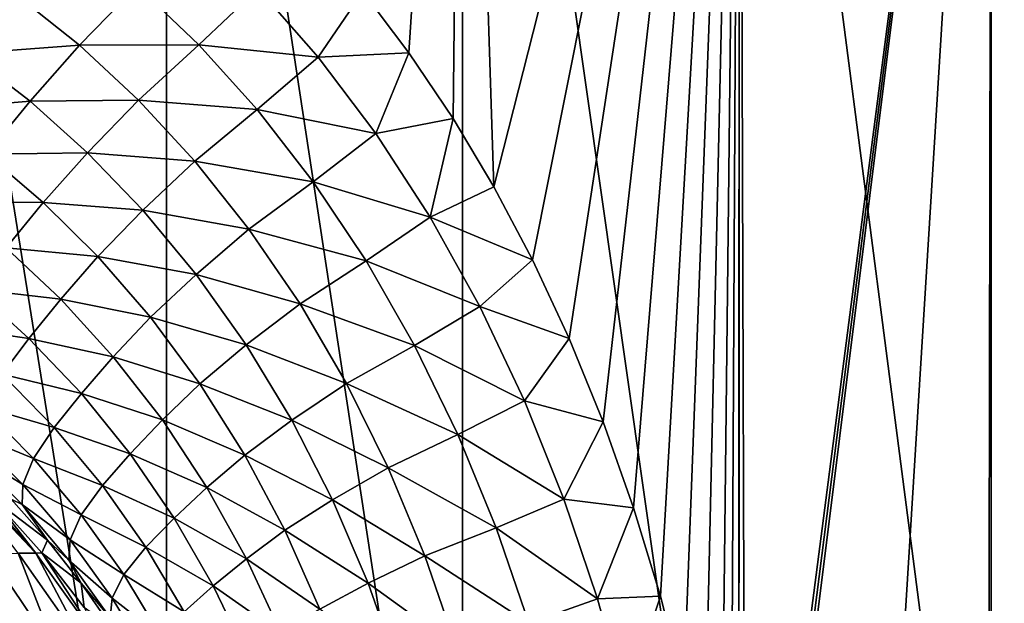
# Model space of a CAD drawing. Header units: metres. Extents: x -105 to 105, y -71 to 59.
# Tile 82 of 117: x 7.17 to 15.86, y -61.54 to -56.4. Entities that reach past the tile are written whole.
import ezdxf

# ---------------------------------------------------------------- set-up
doc = ezdxf.new("R2010")
doc.units = ezdxf.units.M
doc.layers.add('solid_WAMAS_150_SW0001', color=7, linetype='CONTINUOUS')

msp = doc.modelspace()

# ---------------------------------------------------------------- linework, layer by layer
at = {"layer": 'solid_WAMAS_150_SW0001'}
for points in [[(5.719867, -49.349998, 16.027412), (5.716816, -66.428413, 16.028196), (8.462445, -66.428406, 15.136608)], [(8.466865, -49.349998, 15.134859), (5.719867, -49.349998, 16.027412), (8.462445, -66.428406, 15.136608)], [(8.466865, -49.349998, 15.134859), (8.462445, -66.428406, 15.136608), (11.07477, -66.428413, 13.908112)], [(11.080335, -49.349998, 13.905054), (8.466865, -49.349998, 15.134859), (11.07477, -66.428413, 13.908112)], [(11.080335, -49.349998, -26.405054), (10.60323, -56.688374, -26.660084), (10.198281, -56.149326, -26.865408)], [(11.080335, -49.349998, -26.405054), (10.99286, -57.267929, -26.452896), (10.60323, -56.688374, -26.660084)], [(11.080335, -49.349998, -26.405054), (11.353426, -57.871326, -26.252493), (10.99286, -57.267929, -26.452896)], [(11.080335, -49.349998, 13.905054), (11.07477, -66.428413, 13.908112), (13.512651, -66.428406, 12.362045)], [(11.080335, -49.349998, -26.405054), (13.519061, -49.349998, -24.857391), (11.353426, -57.871326, -26.252493)], [(13.519061, -49.349998, 12.35739), (11.080335, -49.349998, 13.905054), (13.512651, -66.428406, 12.362045)], [(13.519061, -49.349998, -24.857391), (11.694238, -58.516151, -26.055172), (11.353426, -57.871326, -26.252493)], [(13.519061, -49.349998, -24.857391), (12.01758, -59.210285, -25.860655), (11.694238, -58.516151, -26.055172)], [(13.519061, -49.349998, -24.857391), (12.317272, -59.944714, -25.67382), (12.01758, -59.210285, -25.860655)], [(13.519061, -49.349998, -24.857391), (12.585821, -60.702568, -25.500898), (12.317272, -59.944714, -25.67382)], [(13.519061, -49.349998, -24.857391), (12.822008, -61.481613, -25.3444), (12.585821, -60.702568, -25.500898)], [(13.519061, -49.349998, -24.857391), (13.029358, -62.29427, -25.203518), (12.822008, -61.481613, -25.3444)], [(13.519061, -49.349998, -24.857391), (13.207395, -63.142929, -25.079889), (13.029358, -62.29427, -25.203518)], [(13.519061, -49.349998, -24.857391), (13.356754, -64.03965, -24.974239), (13.207395, -63.142929, -25.079889)], [(13.519061, -49.349998, -24.857391), (13.441794, -64.682304, -24.913284), (13.356754, -64.03965, -24.974239)], [(13.519061, -49.349998, -24.857391), (13.514363, -65.370087, -24.860804), (13.441794, -64.682304, -24.913284)], [(13.519061, -49.349998, 12.35739), (13.512651, -66.428406, 12.362045), (15.737662, -66.428436, 10.522775)], [(13.519061, -49.349998, -24.857391), (13.574105, -66.106415, -24.817274), (13.514363, -65.370087, -24.860804)], [(13.519061, -49.349998, -24.857391), (15.744583, -49.349998, -23.016279), (13.574105, -66.106415, -24.817274)], [(15.744583, -49.349998, 10.516278), (13.519061, -49.349998, 12.35739), (15.737662, -66.428436, 10.522775)], [(15.744583, -49.349998, -23.016279), (13.586411, -66.326073, -24.808271), (13.574105, -66.106415, -24.817274)], [(15.744583, -49.349998, -23.016279), (13.596785, -66.54538, -24.800673), (13.586411, -66.326073, -24.808271)], [(15.744583, -49.349998, -23.016279), (14.683571, -66.462273, -23.952902), (13.596785, -66.54538, -24.800673)], [(15.744583, -49.349998, -23.016279), (15.712725, -66.404205, -23.046139), (14.683571, -66.462273, -23.952902)], [(15.744583, -49.349998, -23.016279), (16.692135, -66.370338, -22.073168), (15.712725, -66.404205, -23.046139)], [(15.744583, -49.349998, 10.516278), (15.737662, -66.428436, 10.522775), (17.71475, -66.428436, 8.419274)], [(15.744583, -49.349998, -23.016279), (17.721804, -49.349998, -20.910751), (16.692135, -66.370338, -22.073168)], [(17.721804, -49.349998, 8.410751), (15.744583, -49.349998, 10.516278), (17.71475, -66.428436, 8.419274)], [(8.205415, -56.099617, -27.926907), (7.696119, -56.621311, -28.373615), (7.127047, -56.167168, -28.567879)], [(8.205415, -56.099617, -27.926907), (8.750248, -56.619061, -27.707037), (7.696119, -56.621311, -28.373615)], [(9.274527, -56.121845, -27.33534), (8.750248, -56.619061, -27.707037), (8.205415, -56.099617, -27.926907)], [(7.127047, -56.167168, -28.567879), (7.696119, -56.621311, -28.373615), (6.712689, -56.696281, -29.044559)], [(9.274527, -56.121845, -27.33534), (9.802359, -56.727474, -27.092386), (8.750248, -56.619061, -27.707037)], [(10.198281, -56.149326, -26.865408), (9.802359, -56.727474, -27.092386), (9.274527, -56.121845, -27.33534)], [(10.198281, -56.149326, -26.865408), (10.60323, -56.688374, -26.660084), (9.802359, -56.727474, -27.092386)], [(7.696119, -56.621311, -28.373615), (7.260898, -57.117142, -28.871489), (6.712689, -56.696281, -29.044559)], [(7.696119, -56.621311, -28.373615), (8.218233, -57.107632, -28.17886), (7.260898, -57.117142, -28.871489)], [(8.750248, -56.619061, -27.707037), (8.218233, -57.107632, -28.17886), (7.696119, -56.621311, -28.373615)], [(8.750248, -56.619061, -27.707037), (9.263756, -57.190117, -27.483967), (8.218233, -57.107632, -28.17886)], [(9.802359, -56.727474, -27.092386), (9.263756, -57.190117, -27.483967), (8.750248, -56.619061, -27.707037)], [(6.712689, -56.696281, -29.044559), (7.260898, -57.117142, -28.871489), (6.345325, -57.192188, -29.582659)], [(10.60323, -56.688374, -26.660084), (10.310759, -57.402271, -26.842653), (9.802359, -56.727474, -27.092386)], [(10.60323, -56.688374, -26.660084), (10.99286, -57.267929, -26.452896), (10.310759, -57.402271, -26.842653)], [(9.802359, -56.727474, -27.092386), (10.310759, -57.402271, -26.842653), (9.263756, -57.190117, -27.483967)], [(7.260898, -57.117142, -28.871489), (6.877795, -57.582584, -29.426216), (6.345325, -57.192188, -29.582659)], [(7.260898, -57.117142, -28.871489), (7.769261, -57.572094, -28.694786), (6.877795, -57.582584, -29.426216)], [(8.218233, -57.107632, -28.17886), (7.769261, -57.572094, -28.694786), (7.260898, -57.117142, -28.871489)], [(8.218233, -57.107632, -28.17886), (8.714311, -57.645233, -27.978926), (7.769261, -57.572094, -28.694786)], [(9.263756, -57.190117, -27.483967), (8.714311, -57.645233, -27.978926), (8.218233, -57.107632, -28.17886)], [(9.263756, -57.190117, -27.483967), (9.758898, -57.827358, -27.253904), (8.714311, -57.645233, -27.978926)], [(10.310759, -57.402271, -26.842653), (9.758898, -57.827358, -27.253904), (9.263756, -57.190117, -27.483967)], [(10.99286, -57.267929, -26.452896), (10.790438, -58.139675, -26.59239), (10.310759, -57.402271, -26.842653)], [(10.99286, -57.267929, -26.452896), (11.353426, -57.871326, -26.252493), (10.790438, -58.139675, -26.59239)], [(10.310759, -57.402271, -26.842653), (10.790438, -58.139675, -26.59239), (9.758898, -57.827358, -27.253904)], [(6.877795, -57.582584, -29.426216), (7.376992, -58.009113, -29.262945), (6.555083, -58.007763, -30.024387)], [(7.769261, -57.572094, -28.694786), (7.376992, -58.009113, -29.262945), (6.877795, -57.582584, -29.426216)], [(7.769261, -57.572094, -28.694786), (8.256392, -58.07819, -28.510586), (7.376992, -58.009113, -29.262945)], [(8.714311, -57.645233, -27.978926), (8.256392, -58.07819, -28.510586), (7.769261, -57.572094, -28.694786)], [(8.714311, -57.645233, -27.978926), (9.19275, -58.246006, -27.772245), (8.256392, -58.07819, -28.510586)], [(9.758898, -57.827358, -27.253904), (9.19275, -58.246006, -27.772245), (8.714311, -57.645233, -27.978926)], [(9.758898, -57.827358, -27.253904), (10.2259, -58.524323, -27.022823), (9.19275, -58.246006, -27.772245)], [(10.790438, -58.139675, -26.59239), (10.2259, -58.524323, -27.022823), (9.758898, -57.827358, -27.253904)], [(11.353426, -57.871326, -26.252493), (11.694238, -58.516151, -26.055172), (10.790438, -58.139675, -26.59239)], [(7.376992, -58.009113, -29.262945), (7.050071, -58.409634, -29.867859), (6.555083, -58.007763, -30.024387)], [(7.376992, -58.009113, -29.262945), (7.859258, -58.486786, -29.089741), (7.050071, -58.409634, -29.867859)], [(8.256392, -58.07819, -28.510586), (7.859258, -58.486786, -29.089741), (7.376992, -58.009113, -29.262945)], [(8.256392, -58.07819, -28.510586), (8.726109, -58.644653, -28.31954), (7.859258, -58.486786, -29.089741)], [(9.19275, -58.246006, -27.772245), (8.726109, -58.644653, -28.31954), (8.256392, -58.07819, -28.510586)], [(10.790438, -58.139675, -26.59239), (11.228321, -58.927216, -26.350775), (10.2259, -58.524323, -27.022823)], [(11.694238, -58.516151, -26.055172), (11.228321, -58.927216, -26.350775), (10.790438, -58.139675, -26.59239)], [(9.19275, -58.246006, -27.772245), (9.643287, -58.903587, -27.564518), (8.726109, -58.644653, -28.31954)], [(10.2259, -58.524323, -27.022823), (9.643287, -58.903587, -27.564518), (9.19275, -58.246006, -27.772245)], [(7.050071, -58.409634, -29.867859), (7.531813, -58.862846, -29.698698), (6.769614, -58.773811, -30.531357)], [(7.859258, -58.486786, -29.089741), (7.531813, -58.862846, -29.698698), (7.050071, -58.409634, -29.867859)], [(7.859258, -58.486786, -29.089741), (8.323853, -59.022099, -28.909487), (7.531813, -58.862846, -29.698698)], [(8.726109, -58.644653, -28.31954), (8.323853, -59.022099, -28.909487), (7.859258, -58.486786, -29.089741)], [(10.2259, -58.524323, -27.022823), (10.652164, -59.269325, -26.799343), (9.643287, -58.903587, -27.564518)], [(11.228321, -58.927216, -26.350775), (10.652164, -59.269325, -26.799343), (10.2259, -58.524323, -27.022823)], [(11.694238, -58.516151, -26.055172), (12.01758, -59.210285, -25.860655), (11.228321, -58.927216, -26.350775)], [(8.726109, -58.644653, -28.31954), (9.167661, -59.265179, -28.127087), (8.323853, -59.022099, -28.909487)], [(9.643287, -58.903587, -27.564518), (9.167661, -59.265179, -28.127087), (8.726109, -58.644653, -28.31954)], [(6.769614, -58.773811, -30.531357), (7.251556, -59.207729, -30.364037), (6.532224, -59.102955, -31.272362)], [(7.531813, -58.862846, -29.698698), (7.251556, -59.207729, -30.364037), (6.769614, -58.773811, -30.531357)], [(7.531813, -58.862846, -29.698698), (7.995108, -59.371052, -29.522055), (7.251556, -59.207729, -30.364037)], [(8.323853, -59.022099, -28.909487), (7.995108, -59.371052, -29.522055), (7.531813, -58.862846, -29.698698)], [(9.643287, -58.903587, -27.564518), (10.053893, -59.606998, -27.363968), (9.167661, -59.265179, -28.127087)], [(10.652164, -59.269325, -26.799343), (10.053893, -59.606998, -27.363968), (9.643287, -58.903587, -27.564518)], [(11.228321, -58.927216, -26.350775), (11.622259, -59.758999, -26.122234), (10.652164, -59.269325, -26.799343)], [(12.01758, -59.210285, -25.860655), (11.622259, -59.758999, -26.122234), (11.228321, -58.927216, -26.350775)], [(8.323853, -59.022099, -28.909487), (8.759574, -59.608723, -28.727392), (7.995108, -59.371052, -29.522055)], [(9.167661, -59.265179, -28.127087), (8.759574, -59.608723, -28.727392), (8.323853, -59.022099, -28.909487)], [(7.251556, -59.207729, -30.364037), (7.013652, -59.52354, -31.108992), (6.532224, -59.102955, -31.272362)], [(7.251556, -59.207729, -30.364037), (7.713708, -59.693882, -30.188807), (7.013652, -59.52354, -31.108992)], [(7.995108, -59.371052, -29.522055), (7.713708, -59.693882, -30.188807), (7.251556, -59.207729, -30.364037)], [(12.01758, -59.210285, -25.860655), (12.317272, -59.944714, -25.67382), (11.622259, -59.758999, -26.122234)], [(9.167661, -59.265179, -28.127087), (9.569675, -59.929398, -27.941217), (8.759574, -59.608723, -28.727392)], [(10.053893, -59.606998, -27.363968), (9.569675, -59.929398, -27.941217), (9.167661, -59.265179, -28.127087)], [(10.652164, -59.269325, -26.799343), (11.034868, -60.056442, -26.588152), (10.053893, -59.606998, -27.363968)], [(11.622259, -59.758999, -26.122234), (11.034868, -60.056442, -26.588152), (10.652164, -59.269325, -26.799343)], [(7.995108, -59.371052, -29.522055), (8.428349, -59.927784, -29.342958), (7.713708, -59.693882, -30.188807)], [(8.759574, -59.608723, -28.727392), (8.428349, -59.927784, -29.342958), (7.995108, -59.371052, -29.522055)], [(7.013652, -59.52354, -31.108992), (7.473287, -59.99332, -30.937347), (6.835329, -59.807907, -31.934872)], [(7.713708, -59.693882, -30.188807), (7.473287, -59.99332, -30.937347), (7.013652, -59.52354, -31.108992)], [(8.759574, -59.608723, -28.727392), (9.155777, -60.236786, -28.551365), (8.428349, -59.927784, -29.342958)], [(9.569675, -59.929398, -27.941217), (9.155777, -60.236786, -28.551365), (8.759574, -59.608723, -28.727392)], [(10.053893, -59.606998, -27.363968), (10.421105, -60.350246, -27.175728), (9.569675, -59.929398, -27.941217)], [(11.034868, -60.056442, -26.588152), (10.421105, -60.350246, -27.175728), (10.053893, -59.606998, -27.363968)], [(7.713708, -59.693882, -30.188807), (8.144149, -60.22551, -30.010595), (7.473287, -59.99332, -30.937347)], [(8.428349, -59.927784, -29.342958), (8.144149, -60.22551, -30.010595), (7.713708, -59.693882, -30.188807)], [(11.622259, -59.758999, -26.122234), (11.970104, -60.624882, -25.911324), (11.034868, -60.056442, -26.588152)], [(12.317272, -59.944714, -25.67382), (11.970104, -60.624882, -25.911324), (11.622259, -59.758999, -26.122234)], [(6.835329, -59.807907, -31.934872), (7.292225, -60.267624, -31.769922), (6.742627, -60.040138, -32.764996)], [(7.473287, -59.99332, -30.937347), (7.292225, -60.267624, -31.769922), (6.835329, -59.807907, -31.934872)], [(8.428349, -59.927784, -29.342958), (8.821701, -60.523548, -29.169371), (8.144149, -60.22551, -30.010595)], [(9.155777, -60.236786, -28.551365), (8.821701, -60.523548, -29.169371), (8.428349, -59.927784, -29.342958)], [(9.569675, -59.929398, -27.941217), (9.928094, -60.631184, -27.767668), (9.155777, -60.236786, -28.551365)], [(10.421105, -60.350246, -27.175728), (9.928094, -60.631184, -27.767668), (9.569675, -59.929398, -27.941217)], [(7.473287, -59.99332, -30.937347), (7.899035, -60.505062, -30.762331), (7.292225, -60.267624, -31.769922)], [(8.144149, -60.22551, -30.010595), (7.899035, -60.505062, -30.762331), (7.473287, -59.99332, -30.937347)], [(12.317272, -59.944714, -25.67382), (12.585821, -60.702568, -25.500898), (11.970104, -60.624882, -25.911324)], [(6.742627, -60.040138, -32.764996), (7.198768, -60.496338, -32.601139), (6.735228, -60.213428, -33.547134)], [(7.292225, -60.267624, -31.769922), (7.198768, -60.496338, -32.601139), (6.742627, -60.040138, -32.764996)], [(11.034868, -60.056442, -26.588152), (11.372684, -60.877522, -26.393078), (10.421105, -60.350246, -27.175728)], [(11.970104, -60.624882, -25.911324), (11.372684, -60.877522, -26.393078), (11.034868, -60.056442, -26.588152)], [(6.735228, -60.213428, -33.547134), (7.191702, -60.673557, -33.374569), (7.095056, -60.625721, -34.158497)], [(7.198768, -60.496338, -32.601139), (7.191702, -60.673557, -33.374569), (6.735228, -60.213428, -33.547134)], [(7.292225, -60.267624, -31.769922), (7.712464, -60.765236, -31.601204), (7.198768, -60.496338, -32.601139)], [(7.899035, -60.505062, -30.762331), (7.712464, -60.765236, -31.601204), (7.292225, -60.267624, -31.769922)], [(8.144149, -60.22551, -30.010595), (8.533952, -60.793354, -29.837549), (7.899035, -60.505062, -30.762331)], [(8.821701, -60.523548, -29.169371), (8.533952, -60.793354, -29.837549), (8.144149, -60.22551, -30.010595)], [(9.155777, -60.236786, -28.551365), (9.507888, -60.89994, -28.387892), (8.821701, -60.523548, -29.169371)], [(9.928094, -60.631184, -27.767668), (9.507888, -60.89994, -28.387892), (9.155777, -60.236786, -28.551365)], [(6.547947, -60.297867, -83.347977), (6.596117, -60.294937, -82.567535), (7.311385, -61.101078, -83.431602)], [(6.547947, -60.297867, -83.347977), (7.311385, -61.101078, -83.431602), (7.155644, -61.1031, -84.291069)], [(7.311385, -61.101078, -83.431602), (6.596117, -60.294937, -82.567535), (6.947642, -60.634583, -82.567406)], [(10.421105, -60.350246, -27.175728), (10.744408, -61.127117, -27.002882), (9.928094, -60.631184, -27.767668)], [(11.372684, -60.877522, -26.393078), (10.744408, -61.127117, -27.002882), (10.421105, -60.350246, -27.175728)], [(7.198768, -60.496338, -32.601139), (7.614761, -60.986111, -32.432922), (7.191702, -60.673557, -33.374569)], [(7.712464, -60.765236, -31.601204), (7.614761, -60.986111, -32.432922), (7.198768, -60.496338, -32.601139)], [(7.899035, -60.505062, -30.762331), (8.282999, -61.049603, -30.592407), (7.712464, -60.765236, -31.601204)], [(8.533952, -60.793354, -29.837549), (8.282999, -61.049603, -30.592407), (7.899035, -60.505062, -30.762331)], [(8.821701, -60.523548, -29.169371), (9.170192, -61.151676, -29.008673), (8.533952, -60.793354, -29.837549)], [(9.507888, -60.89994, -28.387892), (9.170192, -61.151676, -29.008673), (8.821701, -60.523548, -29.169371)], [(6.947642, -60.634583, -82.567406), (7.095056, -60.625721, -34.158497), (7.415856, -60.987457, -34.015697)], [(7.191702, -60.673557, -33.374569), (7.415856, -60.987457, -34.015697), (7.095056, -60.625721, -34.158497)], [(9.928094, -60.631184, -27.767668), (10.243231, -61.366241, -27.608768), (9.507888, -60.89994, -28.387892)], [(10.744408, -61.127117, -27.002882), (10.243231, -61.366241, -27.608768), (9.928094, -60.631184, -27.767668)], [(11.970104, -60.624882, -25.911324), (12.266197, -61.506138, -25.724962), (11.372684, -60.877522, -26.393078)], [(12.585821, -60.702568, -25.500898), (12.266197, -61.506138, -25.724962), (11.970104, -60.624882, -25.911324)], [(7.365162, -61.098301, -82.567139), (6.947642, -60.634583, -82.567406), (7.415856, -60.987457, -34.015697)], [(7.311385, -61.101078, -83.431602), (6.947642, -60.634583, -82.567406), (7.365162, -61.098301, -82.567139)], [(7.191702, -60.673557, -33.374569), (7.603736, -61.162746, -33.196957), (7.415856, -60.987457, -34.015697)], [(7.614761, -60.986111, -32.432922), (7.603736, -61.162746, -33.196957), (7.191702, -60.673557, -33.374569)], [(12.585821, -60.702568, -25.500898), (12.822008, -61.481613, -25.3444), (12.266197, -61.506138, -25.724962)], [(7.712464, -60.765236, -31.601204), (8.08933, -61.291538, -31.43759), (7.614761, -60.986111, -32.432922)], [(8.282999, -61.049603, -30.592407), (8.08933, -61.291538, -31.43759), (7.712464, -60.765236, -31.601204)], [(8.533952, -60.793354, -29.837549), (8.877896, -61.390331, -29.678066), (8.282999, -61.049603, -30.592407)], [(9.170192, -61.151676, -29.008673), (8.877896, -61.390331, -29.678066), (8.533952, -60.793354, -29.837549)], [(11.372684, -60.877522, -26.393078), (11.66101, -61.71822, -26.22068), (10.744408, -61.127117, -27.002882)], [(12.266197, -61.506138, -25.724962), (11.66101, -61.71822, -26.22068), (11.372684, -60.877522, -26.393078)], [(9.507888, -60.89994, -28.387892), (9.817087, -61.595825, -28.238556), (9.170192, -61.151676, -29.008673)], [(10.243231, -61.366241, -27.608768), (9.817087, -61.595825, -28.238556), (9.507888, -60.89994, -28.387892)], [(7.365162, -61.098301, -82.567139), (7.415856, -60.987457, -34.015697), (7.71291, -61.366142, -33.868019)], [(7.603736, -61.162746, -33.196957), (7.71291, -61.366142, -33.868019), (7.415856, -60.987457, -34.015697)], [(7.614761, -60.986111, -32.432922), (7.985268, -61.500057, -32.269703), (7.603736, -61.162746, -33.196957)], [(8.08933, -61.291538, -31.43759), (7.985268, -61.500057, -32.269703), (7.614761, -60.986111, -32.432922)], [(8.282999, -61.049603, -30.592407), (8.619926, -61.619308, -30.437098), (8.08933, -61.291538, -31.43759)], [(8.877896, -61.390331, -29.678066), (8.619926, -61.619308, -30.437098), (8.282999, -61.049603, -30.592407)], [(6.89636, -61.10503, -85.132492), (7.155644, -61.1031, -84.291069), (7.506998, -62.00354, -85.34919)], [(6.89636, -61.10503, -85.132492), (7.506998, -62.00354, -85.34919), (7.11431, -62.004681, -86.23111)], [(7.155644, -61.1031, -84.291069), (7.311385, -61.101078, -83.431602), (7.787755, -62.002693, -84.434052)], [(7.155644, -61.1031, -84.291069), (7.787755, -62.002693, -84.434052), (7.506998, -62.00354, -85.34919)], [(7.311385, -61.101078, -83.431602), (7.365162, -61.098301, -82.567139), (7.956264, -62.002144, -83.501648)], [(7.311385, -61.101078, -83.431602), (7.956264, -62.002144, -83.501648), (7.787755, -62.002693, -84.434052)], [(7.737863, -61.582703, -82.566765), (7.365162, -61.098301, -82.567139), (7.71291, -61.366142, -33.868019)], [(7.956264, -62.002144, -83.501648), (7.365162, -61.098301, -82.567139), (7.737863, -61.582703, -82.566765)], [(9.170192, -61.151676, -29.008673), (9.475926, -61.81176, -28.86171), (8.877896, -61.390331, -29.678066)], [(9.817087, -61.595825, -28.238556), (9.475926, -61.81176, -28.86171), (9.170192, -61.151676, -29.008673)], [(10.744408, -61.127117, -27.002882), (11.020449, -61.927589, -26.851784), (10.243231, -61.366241, -27.608768)], [(11.66101, -61.71822, -26.22068), (11.020449, -61.927589, -26.851784), (10.744408, -61.127117, -27.002882)], [(7.603736, -61.162746, -33.196957), (7.967598, -61.671223, -33.024189), (7.71291, -61.366142, -33.868019)], [(7.985268, -61.500057, -32.269703), (7.967598, -61.671223, -33.024189), (7.603736, -61.162746, -33.196957)], [(8.08933, -61.291538, -31.43759), (8.417823, -61.8382, -31.289839), (7.985268, -61.500057, -32.269703)], [(8.619926, -61.619308, -30.437098), (8.417823, -61.8382, -31.289839), (8.08933, -61.291538, -31.43759)], [(7.967598, -61.671223, -33.024189), (7.986104, -61.761196, -33.721569), (7.71291, -61.366142, -33.868019)], [(7.737863, -61.582703, -82.566765), (7.71291, -61.366142, -33.868019), (7.986104, -61.761196, -33.721569)], [(8.877896, -61.390331, -29.678066), (9.179114, -62.018005, -29.532288), (8.619926, -61.619308, -30.437098)], [(9.475926, -61.81176, -28.86171), (9.179114, -62.018005, -29.532288), (8.877896, -61.390331, -29.678066)], [(10.243231, -61.366241, -27.608768), (10.513144, -62.128815, -27.470812), (9.817087, -61.595825, -28.238556)], [(11.020449, -61.927589, -26.851784), (10.513144, -62.128815, -27.470812), (10.243231, -61.366241, -27.608768)], [(7.985268, -61.500057, -32.269703), (8.305891, -62.02898, -32.123543), (7.967598, -61.671223, -33.024189)], [(8.417823, -61.8382, -31.289839), (8.305891, -62.02898, -32.123543), (7.985268, -61.500057, -32.269703)], [(12.822008, -61.481613, -25.3444), (12.513411, -62.403759, -25.564243), (12.266197, -61.506138, -25.724962)], [(12.822008, -61.481613, -25.3444), (13.029358, -62.29427, -25.203518), (12.513411, -62.403759, -25.564243)], [(12.266197, -61.506138, -25.724962), (12.513411, -62.403759, -25.564243), (11.66101, -61.71822, -26.22068)]]:
    msp.add_3dface(points, dxfattribs=at)

doc.saveas('drawing.dxf')
